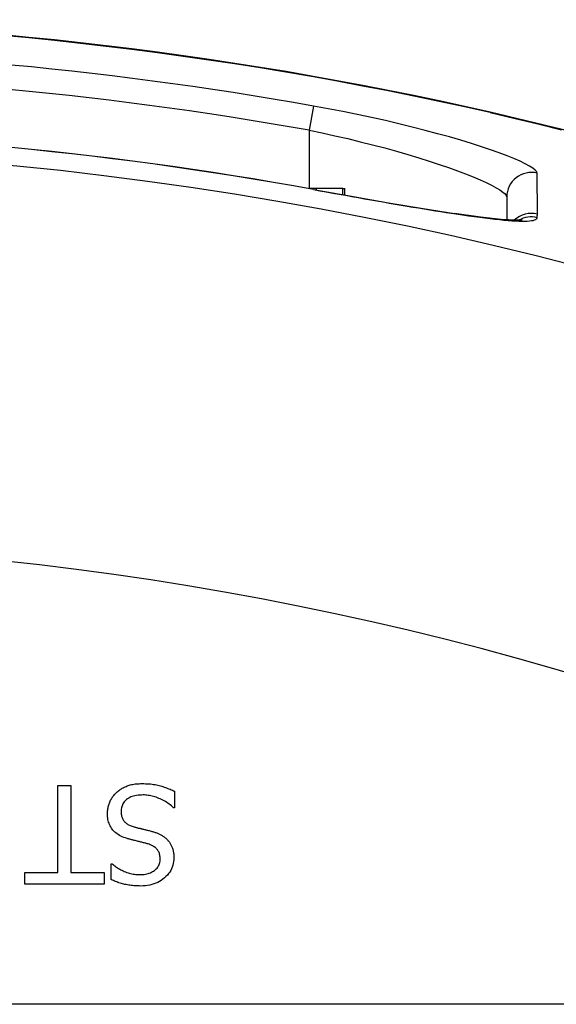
# Model space of a CAD drawing. Header units: inches. Extents: x 2.6 to 80.7, y 4.7 to 41.7.
# Tile 18 of 48: x 5.742 to 5.956, y 30.353 to 30.745. Entities that reach past the tile are written whole.
import ezdxf

# ---------------------------------------------------------------- set-up
doc = ezdxf.new("R2010")
doc.units = ezdxf.units.IN
doc.header["$MEASUREMENT"] = 0
doc.layers.add('Visible Edges(ANSI)', color=7, linetype='Continuous', lineweight=25)
doc.layers.add('Visible Tangent Edges(ANSI)', color=7, linetype='Continuous', lineweight=25)

msp = doc.modelspace()

# ---------------------------------------------------------------- linework, layer by layer
at = {"layer": 'Visible Edges(ANSI)'}
for p, q in [((5.86025, 30.67731), (5.85717, 30.67731)), ((5.87074, 30.67731), (5.86025, 30.67731)), ((5.86025, 30.67675), (5.86025, 30.67731)), ((5.87074, 30.67731), (5.87157, 30.67731)), ((5.87157, 30.67471), (5.87157, 30.67731)), ((5.93606, 30.67393), (5.93606, 30.66484)), ((5.75721, 30.43968), (5.76244, 30.43968)), ((5.75721, 30.40497), (5.75721, 30.43968)), ((5.76244, 30.43968), (5.76244, 30.40497)), ((5.80373, 30.43732), (5.80373, 30.43075)), ((5.80373, 30.43075), (5.80335, 30.43075)), ((5.77849, 30.40217), (5.77849, 30.40842)), ((5.77849, 30.40842), (5.77887, 30.40842)), ((5.744, 30.40031), (5.744, 30.40497)), ((5.744, 30.40497), (5.75721, 30.40497)), ((5.76244, 30.40497), (5.77565, 30.40497)), ((5.77565, 30.40497), (5.77565, 30.40031)), ((5.77565, 30.40031), (5.744, 30.40031)), ((18.51741, 30.35251), (2.68541, 30.35251))]:
    msp.add_line(p, q, dxfattribs=at)
at = {"layer": 'Visible Edges(ANSI)', "flags": 128}
for points in [[(6.14918, 30.63589), (6.12332, 30.64675), (6.09689, 30.65716), (6.06994, 30.66706), (6.04256, 30.67641), (6.01478, 30.68518), (5.9866, 30.69336), (5.95813, 30.7009), (5.92945, 30.70777)], [(5.85908, 30.67696), (5.87421, 30.67424), (5.88893, 30.67166), (5.90272, 30.66933), (5.91524, 30.66736)], [(5.94217, 30.66476), (5.94146, 30.6647), (5.93968, 30.66467), (5.93384, 30.66501), (5.92557, 30.66592), (5.91524, 30.66736)], [(5.78053, 30.43681), (5.78085, 30.43709), (5.78118, 30.43737), (5.78151, 30.43762), (5.78185, 30.43787), (5.78219, 30.43811), (5.78254, 30.43834), (5.7829, 30.43855), (5.78327, 30.43876), (5.78364, 30.43895), (5.78403, 30.43913), (5.78441, 30.4393), (5.78481, 30.43946), (5.78522, 30.43961), (5.78564, 30.43974), (5.78608, 30.43987), (5.78654, 30.43998), (5.78701, 30.44007), (5.78751, 30.44016), (5.78801, 30.44023), (5.78854, 30.44028), (5.78908, 30.44033), (5.78964, 30.44036), (5.79021, 30.44038), (5.79081, 30.44039)], [(5.79081, 30.44039), (5.79151, 30.44038), (5.7922, 30.44036), (5.79286, 30.44033), (5.79352, 30.44029), (5.79415, 30.44023), (5.79476, 30.44016), (5.79536, 30.44008), (5.79594, 30.43999), (5.7965, 30.43988), (5.79705, 30.43977), (5.79757, 30.43964), (5.79808, 30.43949), (5.79858, 30.43934), (5.79907, 30.43918), (5.79956, 30.43902), (5.80004, 30.43886), (5.80052, 30.43868), (5.80099, 30.4385), (5.80146, 30.43832), (5.80192, 30.43813), (5.80238, 30.43794), (5.80284, 30.43774), (5.80328, 30.43753), (5.80373, 30.43732)], [(5.77696, 30.42845), (5.77697, 30.42884), (5.77699, 30.42923), (5.77702, 30.42961), (5.77707, 30.43), (5.77712, 30.43038), (5.7772, 30.43076), (5.77728, 30.43114), (5.77738, 30.43152), (5.77749, 30.43189), (5.77761, 30.43227), (5.77775, 30.43264), (5.7779, 30.43302), (5.77806, 30.43338), (5.77824, 30.43374), (5.77842, 30.43409), (5.77861, 30.43443), (5.77882, 30.43476), (5.77903, 30.43508), (5.77925, 30.43539), (5.77949, 30.4357), (5.77974, 30.43599), (5.77999, 30.43627), (5.78026, 30.43655), (5.78053, 30.43681)], [(5.79119, 30.43586), (5.79048, 30.43584), (5.7898, 30.43581), (5.78915, 30.43574), (5.78853, 30.43566), (5.78794, 30.43554), (5.78738, 30.43541), (5.78685, 30.43524), (5.78635, 30.43506), (5.78587, 30.43484), (5.78543, 30.4346), (5.78502, 30.43434), (5.78463, 30.43405), (5.78428, 30.43375), (5.78396, 30.43342), (5.78366, 30.43308), (5.7834, 30.43272), (5.78317, 30.43235), (5.78297, 30.43196), (5.7828, 30.43155), (5.78266, 30.43113), (5.78255, 30.43069), (5.78248, 30.43024), (5.78243, 30.42977), (5.78242, 30.42928)], [(5.80335, 30.43075), (5.80291, 30.43115), (5.80247, 30.43153), (5.80201, 30.4319), (5.80155, 30.43225), (5.80107, 30.43258), (5.80059, 30.43291), (5.8001, 30.43321), (5.7996, 30.4335), (5.79908, 30.43378), (5.79856, 30.43404), (5.79803, 30.43429), (5.79749, 30.43452), (5.79695, 30.43473), (5.79641, 30.43493), (5.79587, 30.4351), (5.79534, 30.43526), (5.79481, 30.4354), (5.79428, 30.43552), (5.79376, 30.43562), (5.79324, 30.43571), (5.79272, 30.43577), (5.79221, 30.43582), (5.7917, 30.43585), (5.79119, 30.43586)], [(5.78478, 30.41853), (5.78412, 30.41875), (5.78349, 30.41898), (5.78289, 30.41923), (5.78232, 30.4195), (5.78178, 30.41979), (5.78127, 30.42009), (5.78079, 30.42041), (5.78034, 30.42075), (5.77992, 30.42111), (5.77953, 30.42148), (5.77917, 30.42187), (5.77884, 30.42228), (5.77854, 30.42271), (5.77827, 30.42315), (5.77802, 30.42361), (5.7778, 30.42408), (5.7776, 30.42457), (5.77743, 30.42508), (5.77729, 30.4256), (5.77717, 30.42614), (5.77708, 30.42669), (5.77701, 30.42726), (5.77697, 30.42785), (5.77696, 30.42845)], [(5.78242, 30.42928), (5.78242, 30.4289), (5.78245, 30.42852), (5.78249, 30.42816), (5.78255, 30.42781), (5.78262, 30.42747), (5.78271, 30.42715), (5.78281, 30.42683), (5.78293, 30.42653), (5.78307, 30.42625), (5.78322, 30.42597), (5.78339, 30.42571), (5.78358, 30.42546), (5.78378, 30.42522), (5.78401, 30.42499), (5.78425, 30.42477), (5.78451, 30.42456), (5.78479, 30.42436), (5.78508, 30.42417), (5.7854, 30.42399), (5.78574, 30.42382), (5.78609, 30.42367), (5.78646, 30.42352), (5.78686, 30.42338), (5.78727, 30.42325)], [(5.78727, 30.42325), (5.78757, 30.42317), (5.78786, 30.42309), (5.78816, 30.42301), (5.78844, 30.42293), (5.78873, 30.42286), (5.78901, 30.42278), (5.78928, 30.42271), (5.78956, 30.42264), (5.78982, 30.42258), (5.79009, 30.42251), (5.79035, 30.42245), (5.7906, 30.42239), (5.79086, 30.42233), (5.79113, 30.42227), (5.7914, 30.4222), (5.79169, 30.42213), (5.79199, 30.42206), (5.7923, 30.42199), (5.79262, 30.42191), (5.79295, 30.42183), (5.79329, 30.42174), (5.79365, 30.42165), (5.79401, 30.42156), (5.79438, 30.42147)], [(5.79438, 30.42147), (5.79472, 30.42138), (5.79505, 30.42128), (5.79537, 30.42118), (5.79569, 30.42108), (5.79601, 30.42097), (5.79631, 30.42086), (5.79662, 30.42074), (5.79691, 30.42062), (5.7972, 30.4205), (5.79748, 30.42038), (5.79776, 30.42025), (5.79803, 30.42011), (5.7983, 30.41997), (5.79856, 30.41983), (5.79882, 30.41967), (5.79907, 30.41951), (5.79931, 30.41935), (5.79955, 30.41917), (5.79979, 30.41899), (5.80002, 30.41881), (5.80024, 30.41861), (5.80046, 30.41841), (5.80068, 30.4182), (5.80089, 30.41799)], [(5.79285, 30.41646), (5.79257, 30.41653), (5.79228, 30.41661), (5.79197, 30.41669), (5.79166, 30.41677), (5.79134, 30.41685), (5.791, 30.41694), (5.79066, 30.41702), (5.7903, 30.41711), (5.78994, 30.4172), (5.78956, 30.41729), (5.78918, 30.41738), (5.78878, 30.41748), (5.78839, 30.41757), (5.788, 30.41767), (5.78763, 30.41776), (5.78727, 30.41785), (5.78692, 30.41794), (5.78658, 30.41803), (5.78625, 30.41812), (5.78593, 30.4182), (5.78563, 30.41829), (5.78533, 30.41837), (5.78505, 30.41845), (5.78478, 30.41853)], [(5.79799, 30.41033), (5.79798, 30.41074), (5.79795, 30.41113), (5.7979, 30.41151), (5.79784, 30.41188), (5.79776, 30.41223), (5.79765, 30.41257), (5.79754, 30.41289), (5.7974, 30.4132), (5.79724, 30.4135), (5.79707, 30.41378), (5.79687, 30.41405), (5.79666, 30.4143), (5.79643, 30.41455), (5.79619, 30.41478), (5.79593, 30.415), (5.79565, 30.4152), (5.79536, 30.4154), (5.79505, 30.41558), (5.79472, 30.41576), (5.79438, 30.41592), (5.79402, 30.41607), (5.79365, 30.41621), (5.79326, 30.41634), (5.79285, 30.41646)], [(5.80089, 30.41799), (5.80109, 30.41777), (5.80128, 30.41754), (5.80146, 30.41731), (5.80164, 30.41707), (5.80181, 30.41682), (5.80197, 30.41657), (5.80212, 30.41631), (5.80226, 30.41605), (5.8024, 30.41578), (5.80253, 30.4155), (5.80266, 30.41522), (5.80277, 30.41493), (5.80288, 30.41463), (5.80298, 30.41433), (5.80306, 30.41402), (5.80314, 30.4137), (5.80321, 30.41337), (5.80327, 30.41304), (5.80333, 30.4127), (5.80337, 30.41235), (5.8034, 30.41199), (5.80342, 30.41163), (5.80344, 30.41125), (5.80344, 30.41088)], [(5.77887, 30.40842), (5.7792, 30.40813), (5.77953, 30.40786), (5.77988, 30.40758), (5.78025, 30.40732), (5.78063, 30.40706), (5.78102, 30.40681), (5.78143, 30.40656), (5.78185, 30.40632), (5.78229, 30.40609), (5.78274, 30.40586), (5.78321, 30.40564), (5.78369, 30.40542), (5.78418, 30.40522), (5.78468, 30.40503), (5.78518, 30.40486), (5.78568, 30.40471), (5.78619, 30.40458), (5.7867, 30.40446), (5.78721, 30.40436), (5.78773, 30.40429), (5.78826, 30.40422), (5.78878, 30.40418), (5.78931, 30.40415), (5.78985, 30.40414)], [(5.78985, 30.40414), (5.79045, 30.40416), (5.79102, 30.40419), (5.79158, 30.40425), (5.79212, 30.40433), (5.79264, 30.40444), (5.79314, 30.40457), (5.79362, 30.40472), (5.79408, 30.4049), (5.79453, 30.4051), (5.79495, 30.40533), (5.79535, 30.40558), (5.79574, 30.40585), (5.7961, 30.40614), (5.79642, 30.40645), (5.79672, 30.40677), (5.79699, 30.40711), (5.79722, 30.40746), (5.79742, 30.40782), (5.7976, 30.40821), (5.79774, 30.4086), (5.79785, 30.40901), (5.79792, 30.40944), (5.79797, 30.40988), (5.79799, 30.41033)], [(5.80344, 30.41088), (5.80342, 30.41009), (5.80334, 30.40932), (5.80321, 30.40858), (5.80303, 30.40786), (5.80279, 30.40716), (5.80251, 30.40648), (5.80217, 30.40582), (5.80178, 30.40518), (5.80134, 30.40457), (5.80085, 30.40397), (5.8003, 30.4034), (5.79971, 30.40285), (5.79907, 30.40233), (5.79841, 30.40186), (5.79771, 30.40143), (5.79699, 30.40105), (5.79624, 30.40071), (5.79547, 30.40042), (5.79466, 30.40017), (5.79382, 30.39997), (5.79296, 30.39982), (5.79207, 30.3997), (5.79115, 30.39964), (5.7902, 30.39961)], [(5.7902, 30.39961), (5.78965, 30.39962), (5.78911, 30.39963), (5.78857, 30.39965), (5.78803, 30.39969), (5.7875, 30.39973), (5.78698, 30.39978), (5.78646, 30.39984), (5.78595, 30.3999), (5.78544, 30.39998), (5.78494, 30.40007), (5.78444, 30.40016), (5.78395, 30.40027), (5.78346, 30.40038), (5.78298, 30.4005), (5.78251, 30.40063), (5.78204, 30.40077), (5.78157, 30.40091), (5.78112, 30.40107), (5.78066, 30.40123), (5.78022, 30.4014), (5.77978, 30.40158), (5.77934, 30.40177), (5.77892, 30.40196), (5.77849, 30.40217)]]:
    msp.add_lwpolyline(points, dxfattribs=at)
at = {"layer": 'Visible Edges(ANSI)'}
for radius, start, end in [(1.48092, 77.20209, 102.79791), (1.43662, 79.66757, 100.33243)]:
    msp.add_arc((5.60141, 29.26364), radius, start, end, dxfattribs=at)
at = {"layer": 'Visible Tangent Edges(ANSI)'}
for p, q in [((5.85904, 30.71018), (5.85732, 30.70053)), ((5.9294, 30.70755), (5.92945, 30.70777)), ((5.85732, 30.70053), (5.85732, 30.67731)), ((5.94825, 30.66715), (5.94823, 30.68345)), ((5.85908, 30.67693), (5.85908, 30.67696)), ((5.87074, 30.67486), (5.87074, 30.67731))]:
    msp.add_line(p, q, dxfattribs=at)
at = {"layer": 'Visible Tangent Edges(ANSI)', "flags": 128}
for points in [[(5.94823, 30.68345), (5.94803, 30.68403), (5.94744, 30.68469), (5.94647, 30.68545), (5.94513, 30.68629), (5.94342, 30.6872), (5.94135, 30.68818), (5.93892, 30.68923), (5.93616, 30.69034), (5.93306, 30.69151), (5.92965, 30.69272), (5.92594, 30.69397), (5.92195, 30.69524), (5.91771, 30.69654), (5.91321, 30.69785), (5.90849, 30.69917), (5.90355, 30.70049), (5.89842, 30.7018), (5.89313, 30.70309), (5.8877, 30.70437), (5.88214, 30.70561), (5.87646, 30.70682), (5.87069, 30.70799), (5.86487, 30.70912), (5.85904, 30.71018)], [(5.9294, 30.70755), (5.9389, 30.70535), (5.94838, 30.70308), (5.95785, 30.70073)], [(5.85732, 30.70053), (5.86247, 30.69947), (5.86761, 30.69835), (5.8727, 30.69719), (5.87772, 30.69598), (5.88263, 30.69475), (5.88742, 30.69349), (5.89209, 30.6922), (5.89662, 30.69089), (5.90098, 30.68958), (5.90515, 30.68827), (5.90912, 30.68696), (5.91287, 30.68567), (5.91639, 30.6844), (5.91966, 30.68316), (5.92267, 30.68196), (5.92541, 30.6808), (5.92785, 30.67969), (5.92999, 30.67865), (5.93181, 30.67766), (5.93332, 30.67675), (5.93451, 30.67592), (5.93537, 30.67517), (5.93588, 30.6745), (5.93606, 30.67393)], [(5.85908, 30.67693), (5.86162, 30.67646), (5.86417, 30.676), (5.86672, 30.67554), (5.86927, 30.67508), (5.87181, 30.67463), (5.87435, 30.67417), (5.87687, 30.67373), (5.87938, 30.67328), (5.88188, 30.67284), (5.88435, 30.67241), (5.8868, 30.67198), (5.88923, 30.67156), (5.89163, 30.67115), (5.894, 30.67075), (5.89634, 30.67035), (5.89866, 30.66996), (5.90095, 30.66958), (5.90321, 30.6692), (5.90543, 30.66884), (5.90761, 30.66849), (5.90976, 30.66815), (5.91186, 30.66782), (5.91392, 30.6675), (5.91593, 30.66719)], [(5.91593, 30.66719), (5.91838, 30.66683), (5.92076, 30.66649), (5.92306, 30.66617), (5.92527, 30.66587), (5.92739, 30.6656), (5.92943, 30.66536), (5.93137, 30.66513), (5.93321, 30.66494), (5.93495, 30.66477), (5.93659, 30.66463), (5.93812, 30.66452), (5.93956, 30.66444), (5.94089, 30.66438), (5.94212, 30.66436), (5.94324, 30.66436), (5.94425, 30.66439), (5.94514, 30.66445), (5.94593, 30.66454), (5.9466, 30.66466), (5.94716, 30.66482), (5.9476, 30.665), (5.94792, 30.66521), (5.94812, 30.66545), (5.9482, 30.66572)], [(5.9482, 30.66572), (5.94821, 30.66578), (5.94821, 30.66584), (5.94821, 30.6659), (5.94822, 30.66596), (5.94822, 30.66602), (5.94822, 30.66608), (5.94823, 30.66614), (5.94823, 30.66619), (5.94823, 30.66625), (5.94824, 30.66631), (5.94824, 30.66637), (5.94824, 30.66643), (5.94824, 30.66649), (5.94824, 30.66655), (5.94825, 30.66661), (5.94825, 30.66667), (5.94825, 30.66673), (5.94825, 30.66679), (5.94825, 30.66685), (5.94825, 30.66691), (5.94825, 30.66697), (5.94825, 30.66703), (5.94825, 30.66709), (5.94825, 30.66715)]]:
    msp.add_lwpolyline(points, dxfattribs=at)
at = {"layer": 'Visible Tangent Edges(ANSI)'}
for radius, start, end in [(1.48069, 77.20209, 102.79791), (1.4693, 79.90168, 100.09832), (1.4595, 79.90168, 100.09832), (1.43658, 79.66757, 100.33243), (1.42943, 67.47571, 112.52429), (1.27255, 68.44534, 111.55466)]:
    msp.add_arc((5.60141, 29.26364), radius, start, end, dxfattribs=at)
for centre, major_axis, ratio, start_param, end_param in [((5.9459, 30.67393), (-0.00984, 0), 0.995969, 4.473741, 6.283185), ((5.91379, 30.65763), (0.00146, 0.00973), 0.633246, 6.170334, 6.283185), ((5.9459, 30.65763), (0.00984, 0), 0.995964, 1.329466, 2.337684), ((5.94585, 30.6562), (0.00982, -0.00071), 0.996083, 1.401296, 2.170319)]:
    msp.add_ellipse(centre, major_axis=major_axis, ratio=ratio, start_param=start_param, end_param=end_param, dxfattribs=at)

doc.saveas('drawing.dxf')
